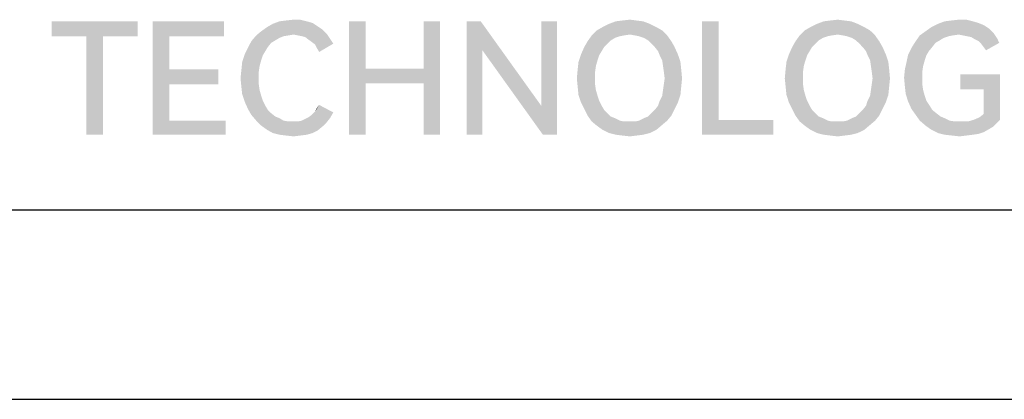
# Model space of a CAD drawing. Header units: millimetres. Extents: x 0 to 297, y 0 to 210.
# Tile 82 of 122: x 242 to 268, y 0 to 10. Entities that reach past the tile are written whole.
import ezdxf

# ---------------------------------------------------------------- set-up
doc = ezdxf.new("R2010")
doc.units = ezdxf.units.MM
doc.header["$LTSCALE"] = 16.335
doc.layers.get('0').update_dxf_attribs({"linetype": 'CONTINUOUS'})

msp = doc.modelspace()

# ---------------------------------------------------------------- linework, layer by layer
at = {"color": 7, "linetype": 'CONTINUOUS', "true_color": 0x00bfff}
msp.add_line((292, 5), (5, 5), dxfattribs=at)
at = {"color": 7, "linetype": 'CONTINUOUS'}
msp.add_line((0, 0), (297, 0), dxfattribs=at)
for points in [[(244.995, 10), (242.717, 9.606), (242.717, 10)], [(243.637, 9.606), (242.717, 9.606), (244.995, 10)], [(244.075, 9.606), (243.637, 9.606), (244.995, 10)], [(244.075, 9.606), (244.995, 10), (244.995, 9.606)], [(245.389, 10), (247.272, 10), (245.827, 9.606)], [(245.827, 9.606), (245.389, 7), (245.389, 10)], [(245.827, 9.606), (247.272, 10), (247.272, 9.606)], [(249.746, 9.869), (248.411, 9.847), (248.564, 9.934)], [(249.462, 10), (249.615, 9.956), (248.564, 9.934)], [(249.462, 10), (248.564, 9.934), (248.739, 10)], [(248.564, 9.934), (249.615, 9.956), (249.746, 9.869)], [(248.739, 10), (248.914, 10.022), (249.286, 10.044)], [(248.739, 10), (249.286, 10.044), (249.462, 10)], [(249.286, 10.044), (248.914, 10.022), (249.111, 10.044)], [(251.016, 10), (251.016, 8.752), (250.578, 7)], [(251.016, 10), (250.578, 7), (250.578, 10)], [(252.987, 10), (252.549, 8.752), (252.549, 10)], [(252.549, 8.358), (252.549, 8.752), (252.987, 10)], [(252.549, 7), (252.549, 8.358), (252.987, 10)], [(252.549, 7), (252.987, 10), (252.987, 7)], [(254.06, 10), (254.104, 9.234), (253.688, 7)], [(254.06, 10), (253.688, 7), (253.688, 10)], [(254.104, 9.234), (254.06, 10), (255.659, 7.766)], [(256.075, 10), (255.659, 7.766), (255.659, 10)], [(255.703, 7), (255.659, 7.766), (256.075, 10)], [(255.703, 7), (256.075, 10), (256.075, 7)], [(258.527, 9.934), (257.279, 9.847), (257.454, 9.934)], [(257.279, 9.847), (258.527, 9.934), (258.703, 9.847)], [(258.352, 10), (257.454, 9.934), (257.63, 10)], [(257.454, 9.934), (258.352, 10), (258.527, 9.934)], [(258.177, 10.022), (257.63, 10), (257.805, 10.022)], [(257.63, 10), (258.177, 10.022), (258.352, 10)], [(257.805, 10.022), (258.002, 10.044), (258.177, 10.022)], [(260.345, 10), (260.345, 7.394), (259.907, 7)], [(260.345, 10), (259.907, 7), (259.907, 10)], [(264.024, 9.934), (262.776, 9.847), (262.951, 9.934)], [(262.776, 9.847), (264.024, 9.934), (264.199, 9.847)], [(263.849, 10), (262.951, 9.934), (263.126, 10)], [(262.951, 9.934), (263.849, 10), (264.024, 9.934)], [(263.673, 10.022), (263.126, 10), (263.301, 10.022)], [(263.126, 10), (263.673, 10.022), (263.849, 10)], [(263.301, 10.022), (263.498, 10.044), (263.673, 10.022)], [(267.374, 9.891), (265.973, 9.847), (266.148, 9.934)], [(265.973, 9.847), (267.374, 9.891), (267.505, 9.803)], [(267.068, 10), (267.221, 9.956), (266.148, 9.934)], [(267.068, 10), (266.148, 9.934), (266.323, 10)], [(266.148, 9.934), (267.221, 9.956), (267.374, 9.891)], [(266.323, 10), (266.498, 10.022), (266.892, 10.044)], [(266.323, 10), (266.892, 10.044), (267.068, 10)], [(266.892, 10.044), (266.498, 10.022), (266.695, 10.044)], [(249.987, 9.672), (248.126, 9.628), (248.257, 9.737)], [(249.987, 9.672), (249.111, 9.65), (248.126, 9.628)], [(248.126, 9.628), (249.111, 9.65), (248.98, 9.628)], [(249.878, 9.781), (248.257, 9.737), (248.411, 9.847)], [(248.257, 9.737), (249.878, 9.781), (249.987, 9.672)], [(248.411, 9.847), (249.746, 9.869), (249.878, 9.781)], [(249.221, 9.628), (249.111, 9.65), (249.987, 9.672)], [(249.33, 9.606), (249.221, 9.628), (249.987, 9.672)], [(249.418, 9.584), (249.33, 9.606), (249.987, 9.672)], [(249.418, 9.584), (249.987, 9.672), (250.075, 9.54)], [(258.856, 9.759), (258.002, 9.65), (256.995, 9.628)], [(258.856, 9.759), (256.995, 9.628), (257.126, 9.759)], [(256.995, 9.628), (258.002, 9.65), (257.849, 9.628)], [(258.703, 9.847), (257.126, 9.759), (257.279, 9.847)], [(257.126, 9.759), (258.703, 9.847), (258.856, 9.759)], [(258.133, 9.628), (258.002, 9.65), (258.856, 9.759)], [(258.133, 9.628), (258.856, 9.759), (258.987, 9.628)], [(264.352, 9.759), (263.498, 9.65), (262.491, 9.628)], [(264.352, 9.759), (262.491, 9.628), (262.622, 9.759)], [(262.491, 9.628), (263.498, 9.65), (263.345, 9.628)], [(264.199, 9.847), (262.622, 9.759), (262.776, 9.847)], [(262.622, 9.759), (264.199, 9.847), (264.352, 9.759)], [(263.63, 9.628), (263.498, 9.65), (264.352, 9.759)], [(263.63, 9.628), (264.352, 9.759), (264.484, 9.628)], [(267.615, 9.693), (265.666, 9.628), (265.819, 9.737)], [(267.615, 9.693), (266.695, 9.65), (265.666, 9.628)], [(265.666, 9.628), (266.695, 9.65), (266.542, 9.628)], [(267.505, 9.803), (265.819, 9.737), (265.973, 9.847)], [(265.819, 9.737), (267.505, 9.803), (267.615, 9.693)], [(266.805, 9.628), (266.695, 9.65), (267.615, 9.693)], [(266.914, 9.606), (266.805, 9.628), (267.615, 9.693)], [(267.024, 9.584), (266.914, 9.606), (267.615, 9.693)], [(267.024, 9.584), (267.615, 9.693), (267.703, 9.562)], [(244.075, 9.606), (243.637, 7), (243.637, 9.606)], [(243.637, 7), (244.075, 9.606), (244.075, 7)], [(245.827, 9.606), (245.827, 8.73), (245.389, 7)], [(248.52, 9.431), (247.907, 9.299), (247.995, 9.474)], [(248.52, 9.431), (248.432, 9.321), (247.907, 9.299)], [(248.98, 9.628), (248.849, 9.606), (247.995, 9.474)], [(248.98, 9.628), (247.995, 9.474), (248.126, 9.628)], [(248.849, 9.606), (248.739, 9.562), (247.995, 9.474)], [(248.739, 9.562), (248.63, 9.496), (247.995, 9.474)], [(247.995, 9.474), (248.63, 9.496), (248.52, 9.431)], [(250.075, 9.54), (249.505, 9.518), (249.418, 9.584)], [(249.593, 9.453), (249.505, 9.518), (250.075, 9.54)], [(249.593, 9.453), (250.075, 9.54), (250.162, 9.409)], [(250.162, 9.409), (249.681, 9.387), (249.593, 9.453)], [(249.724, 9.299), (249.681, 9.387), (250.162, 9.409)], [(249.724, 9.299), (250.162, 9.409), (249.79, 9.19)], [(257.411, 9.409), (256.797, 9.321), (256.885, 9.474)], [(256.797, 9.321), (257.411, 9.409), (257.323, 9.321)], [(257.849, 9.628), (257.739, 9.606), (256.885, 9.474)], [(257.849, 9.628), (256.885, 9.474), (256.995, 9.628)], [(257.739, 9.606), (257.608, 9.562), (256.885, 9.474)], [(257.608, 9.562), (257.498, 9.496), (256.885, 9.474)], [(256.885, 9.474), (257.498, 9.496), (257.411, 9.409)], [(258.987, 9.628), (258.243, 9.606), (258.133, 9.628)], [(258.374, 9.562), (258.243, 9.606), (258.987, 9.628)], [(258.484, 9.496), (258.374, 9.562), (258.987, 9.628)], [(258.484, 9.496), (258.987, 9.628), (259.097, 9.474)], [(259.097, 9.474), (258.571, 9.409), (258.484, 9.496)], [(258.659, 9.321), (258.571, 9.409), (259.097, 9.474)], [(258.659, 9.321), (259.097, 9.474), (259.184, 9.321)], [(262.907, 9.409), (262.294, 9.321), (262.381, 9.474)], [(262.294, 9.321), (262.907, 9.409), (262.819, 9.321)], [(263.345, 9.628), (263.235, 9.606), (262.381, 9.474)], [(263.345, 9.628), (262.381, 9.474), (262.491, 9.628)], [(263.235, 9.606), (263.104, 9.562), (262.381, 9.474)], [(263.104, 9.562), (262.995, 9.496), (262.381, 9.474)], [(262.381, 9.474), (262.995, 9.496), (262.907, 9.409)], [(264.484, 9.628), (263.739, 9.606), (263.63, 9.628)], [(263.87, 9.562), (263.739, 9.606), (264.484, 9.628)], [(263.98, 9.496), (263.87, 9.562), (264.484, 9.628)], [(263.98, 9.496), (264.484, 9.628), (264.593, 9.474)], [(264.593, 9.474), (264.068, 9.409), (263.98, 9.496)], [(264.155, 9.321), (264.068, 9.409), (264.593, 9.474)], [(264.155, 9.321), (264.593, 9.474), (264.681, 9.321)], [(266.082, 9.431), (265.447, 9.299), (265.557, 9.474)], [(266.082, 9.431), (265.995, 9.321), (265.447, 9.299)], [(266.542, 9.628), (266.432, 9.606), (265.557, 9.474)], [(266.542, 9.628), (265.557, 9.474), (265.666, 9.628)], [(266.432, 9.606), (266.301, 9.562), (265.557, 9.474)], [(266.301, 9.562), (266.192, 9.496), (265.557, 9.474)], [(265.557, 9.474), (266.192, 9.496), (266.082, 9.431)], [(267.703, 9.562), (267.133, 9.518), (267.024, 9.584)], [(267.221, 9.474), (267.133, 9.518), (267.703, 9.562)], [(267.221, 9.474), (267.703, 9.562), (267.768, 9.431)], [(267.768, 9.431), (267.286, 9.409), (267.221, 9.474)], [(267.352, 9.321), (267.286, 9.409), (267.768, 9.431)], [(267.352, 9.321), (267.768, 9.431), (267.418, 9.234)], [(248.301, 9.102), (247.754, 8.927), (247.819, 9.124)], [(248.367, 9.212), (247.819, 9.124), (247.907, 9.299)], [(247.819, 9.124), (248.367, 9.212), (248.301, 9.102)], [(247.907, 9.299), (248.432, 9.321), (248.367, 9.212)], [(253.688, 7), (254.104, 9.234), (254.104, 7)], [(255.659, 7.766), (255.703, 7), (254.104, 9.234)], [(257.192, 9.102), (256.644, 8.927), (256.71, 9.124)], [(257.323, 9.321), (257.257, 9.212), (256.71, 9.124)], [(257.323, 9.321), (256.71, 9.124), (256.797, 9.321)], [(256.71, 9.124), (257.257, 9.212), (257.192, 9.102)], [(259.184, 9.321), (258.746, 9.212), (258.659, 9.321)], [(258.746, 9.212), (259.184, 9.321), (259.272, 9.124)], [(259.272, 9.124), (258.79, 9.102), (258.746, 9.212)], [(258.856, 8.971), (258.79, 9.102), (259.272, 9.124)], [(258.856, 8.971), (259.272, 9.124), (259.338, 8.927)], [(262.688, 9.102), (262.141, 8.927), (262.206, 9.124)], [(262.819, 9.321), (262.754, 9.212), (262.206, 9.124)], [(262.819, 9.321), (262.206, 9.124), (262.294, 9.321)], [(262.206, 9.124), (262.754, 9.212), (262.688, 9.102)], [(264.681, 9.321), (264.243, 9.212), (264.155, 9.321)], [(264.243, 9.212), (264.681, 9.321), (264.768, 9.124)], [(264.768, 9.124), (264.286, 9.102), (264.243, 9.212)], [(264.352, 8.971), (264.286, 9.102), (264.768, 9.124)], [(264.352, 8.971), (264.768, 9.124), (264.834, 8.927)], [(265.841, 9.102), (265.316, 8.927), (265.359, 9.124)], [(265.907, 9.212), (265.359, 9.124), (265.447, 9.299)], [(265.359, 9.124), (265.907, 9.212), (265.841, 9.102)], [(265.447, 9.299), (265.995, 9.321), (265.907, 9.212)], [(248.214, 8.818), (247.732, 8.708), (247.754, 8.927)], [(248.301, 9.102), (248.257, 8.971), (247.754, 8.927)], [(247.754, 8.927), (248.257, 8.971), (248.214, 8.818)], [(257.104, 8.818), (256.622, 8.73), (256.644, 8.927)], [(257.192, 9.102), (257.148, 8.971), (256.644, 8.927)], [(256.644, 8.927), (257.148, 8.971), (257.104, 8.818)], [(259.338, 8.927), (258.878, 8.818), (258.856, 8.971)], [(258.878, 8.818), (259.338, 8.927), (259.359, 8.73)], [(262.6, 8.818), (262.119, 8.73), (262.141, 8.927)], [(262.688, 9.102), (262.644, 8.971), (262.141, 8.927)], [(262.141, 8.927), (262.644, 8.971), (262.6, 8.818)], [(264.834, 8.927), (264.374, 8.818), (264.352, 8.971)], [(264.374, 8.818), (264.834, 8.927), (264.856, 8.73)], [(265.754, 8.818), (265.272, 8.73), (265.316, 8.927)], [(265.841, 9.102), (265.797, 8.971), (265.316, 8.927)], [(265.316, 8.927), (265.797, 8.971), (265.754, 8.818)], [(245.827, 8.73), (245.827, 8.336), (245.389, 7)], [(245.827, 8.336), (247.119, 8.73), (247.119, 8.336)], [(245.827, 8.73), (247.119, 8.73), (245.827, 8.336)], [(248.192, 8.664), (247.71, 8.489), (247.732, 8.708)], [(247.71, 8.489), (248.192, 8.664), (248.192, 8.489)], [(247.732, 8.708), (248.214, 8.818), (248.192, 8.664)], [(251.016, 8.752), (251.016, 8.358), (250.578, 7)], [(251.016, 8.752), (252.549, 8.752), (251.016, 8.358)], [(252.549, 8.358), (251.016, 8.358), (252.549, 8.752)], [(257.082, 8.664), (256.6, 8.489), (256.622, 8.73)], [(256.6, 8.489), (257.082, 8.664), (257.082, 8.489)], [(256.622, 8.73), (257.104, 8.818), (257.082, 8.664)], [(259.359, 8.73), (258.9, 8.664), (258.878, 8.818)], [(258.922, 8.489), (258.9, 8.664), (259.359, 8.73)], [(258.922, 8.489), (259.359, 8.73), (259.381, 8.489)], [(262.578, 8.664), (262.097, 8.489), (262.119, 8.73)], [(262.097, 8.489), (262.578, 8.664), (262.578, 8.489)], [(262.119, 8.73), (262.6, 8.818), (262.578, 8.664)], [(264.856, 8.73), (264.396, 8.664), (264.374, 8.818)], [(264.418, 8.489), (264.396, 8.664), (264.856, 8.73)], [(264.418, 8.489), (264.856, 8.73), (264.878, 8.489)], [(265.732, 8.664), (265.25, 8.511), (265.272, 8.73)], [(265.25, 8.511), (265.732, 8.664), (265.732, 8.511)], [(265.272, 8.73), (265.754, 8.818), (265.732, 8.664)], [(267.79, 8.599), (266.739, 8.204), (266.739, 8.599)], [(267.352, 8.204), (266.739, 8.204), (267.79, 8.599)], [(267.352, 7.547), (267.352, 8.204), (267.79, 8.599)], [(267.352, 7.547), (267.79, 8.599), (267.79, 7.394)], [(245.827, 8.336), (245.827, 7.372), (245.389, 7)], [(248.192, 8.489), (247.732, 8.27), (247.71, 8.489)], [(248.192, 8.489), (248.192, 8.336), (247.732, 8.27)], [(247.732, 8.27), (248.192, 8.336), (248.214, 8.182)], [(250.578, 7), (251.016, 8.358), (251.016, 7)], [(257.082, 8.489), (256.622, 8.27), (256.6, 8.489)], [(257.082, 8.489), (257.082, 8.336), (256.622, 8.27)], [(256.622, 8.27), (257.082, 8.336), (257.104, 8.182)], [(259.359, 8.27), (258.878, 8.182), (258.9, 8.336)], [(259.381, 8.489), (258.9, 8.336), (258.922, 8.489)], [(258.9, 8.336), (259.381, 8.489), (259.359, 8.27)], [(262.578, 8.489), (262.119, 8.27), (262.097, 8.489)], [(262.578, 8.489), (262.578, 8.336), (262.119, 8.27)], [(262.119, 8.27), (262.578, 8.336), (262.6, 8.182)], [(264.856, 8.27), (264.374, 8.182), (264.396, 8.336)], [(264.878, 8.489), (264.396, 8.336), (264.418, 8.489)], [(264.396, 8.336), (264.878, 8.489), (264.856, 8.27)], [(265.732, 8.511), (265.272, 8.27), (265.25, 8.511)], [(265.732, 8.511), (265.732, 8.336), (265.272, 8.27)], [(265.272, 8.27), (265.732, 8.336), (265.754, 8.182)], [(248.214, 8.182), (247.754, 8.073), (247.732, 8.27)], [(247.754, 8.073), (248.214, 8.182), (248.257, 8.029)], [(248.257, 8.029), (247.819, 7.876), (247.754, 8.073)], [(257.104, 8.182), (256.644, 8.051), (256.622, 8.27)], [(256.644, 8.051), (257.104, 8.182), (257.148, 8.029)], [(259.338, 8.051), (258.856, 8.029), (258.878, 8.182)], [(258.878, 8.182), (259.359, 8.27), (259.338, 8.051)], [(262.6, 8.182), (262.141, 8.051), (262.119, 8.27)], [(262.141, 8.051), (262.6, 8.182), (262.644, 8.029)], [(264.834, 8.051), (264.352, 8.029), (264.374, 8.182)], [(264.374, 8.182), (264.856, 8.27), (264.834, 8.051)], [(265.754, 8.182), (265.294, 8.073), (265.272, 8.27)], [(265.294, 8.073), (265.754, 8.182), (265.797, 8.029)], [(265.797, 8.029), (265.359, 7.876), (265.294, 8.073)], [(248.257, 8.029), (248.301, 7.898), (247.819, 7.876)], [(247.819, 7.876), (248.301, 7.898), (248.367, 7.766)], [(248.367, 7.766), (247.907, 7.679), (247.819, 7.876)], [(257.148, 8.029), (256.71, 7.854), (256.644, 8.051)], [(257.148, 8.029), (257.192, 7.898), (256.71, 7.854)], [(256.71, 7.854), (257.192, 7.898), (257.257, 7.766)], [(257.257, 7.766), (256.797, 7.679), (256.71, 7.854)], [(259.272, 7.854), (258.746, 7.766), (258.79, 7.898)], [(258.746, 7.766), (259.272, 7.854), (259.184, 7.679)], [(258.79, 7.898), (258.856, 8.029), (259.338, 8.051)], [(258.79, 7.898), (259.338, 8.051), (259.272, 7.854)], [(262.644, 8.029), (262.206, 7.854), (262.141, 8.051)], [(262.644, 8.029), (262.688, 7.898), (262.206, 7.854)], [(262.206, 7.854), (262.688, 7.898), (262.754, 7.766)], [(262.754, 7.766), (262.294, 7.679), (262.206, 7.854)], [(264.768, 7.854), (264.243, 7.766), (264.286, 7.898)], [(264.243, 7.766), (264.768, 7.854), (264.681, 7.679)], [(264.286, 7.898), (264.352, 8.029), (264.834, 8.051)], [(264.286, 7.898), (264.834, 8.051), (264.768, 7.854)], [(265.797, 8.029), (265.841, 7.898), (265.359, 7.876)], [(265.359, 7.876), (265.841, 7.898), (265.929, 7.766)], [(265.929, 7.766), (265.447, 7.679), (265.359, 7.876)], [(247.907, 7.679), (248.367, 7.766), (248.432, 7.657)], [(248.432, 7.657), (247.995, 7.526), (247.907, 7.679)], [(248.432, 7.657), (248.52, 7.569), (247.995, 7.526)], [(247.995, 7.526), (248.52, 7.569), (248.63, 7.482)], [(249.505, 7.46), (249.593, 7.526), (250.162, 7.591)], [(249.505, 7.46), (250.162, 7.591), (250.075, 7.438)], [(250.162, 7.591), (249.593, 7.526), (249.681, 7.613)], [(249.681, 7.613), (249.724, 7.701), (249.79, 7.788)], [(249.681, 7.613), (249.79, 7.788), (250.162, 7.591)], [(256.797, 7.679), (257.257, 7.766), (257.323, 7.657)], [(257.323, 7.657), (256.885, 7.504), (256.797, 7.679)], [(257.323, 7.657), (257.411, 7.569), (256.885, 7.504)], [(256.885, 7.504), (257.411, 7.569), (257.498, 7.482)], [(259.097, 7.504), (258.484, 7.482), (258.571, 7.569)], [(258.571, 7.569), (258.659, 7.657), (259.184, 7.679)], [(258.571, 7.569), (259.184, 7.679), (259.097, 7.504)], [(259.184, 7.679), (258.659, 7.657), (258.746, 7.766)], [(262.294, 7.679), (262.754, 7.766), (262.819, 7.657)], [(262.819, 7.657), (262.381, 7.504), (262.294, 7.679)], [(262.819, 7.657), (262.907, 7.569), (262.381, 7.504)], [(262.381, 7.504), (262.907, 7.569), (262.995, 7.482)], [(264.593, 7.504), (263.98, 7.482), (264.068, 7.569)], [(264.068, 7.569), (264.155, 7.657), (264.681, 7.679)], [(264.068, 7.569), (264.681, 7.679), (264.593, 7.504)], [(264.681, 7.679), (264.155, 7.657), (264.243, 7.766)], [(265.447, 7.679), (265.929, 7.766), (265.995, 7.657)], [(265.995, 7.657), (265.557, 7.526), (265.447, 7.679)], [(265.995, 7.657), (266.104, 7.569), (265.557, 7.526)], [(265.557, 7.526), (266.104, 7.569), (266.214, 7.482)], [(245.827, 7.372), (247.316, 7.372), (245.389, 7)], [(245.389, 7), (247.316, 7.372), (247.316, 7)], [(248.63, 7.482), (248.126, 7.372), (247.995, 7.526)], [(248.63, 7.482), (248.739, 7.438), (248.126, 7.372)], [(248.126, 7.372), (248.739, 7.438), (248.849, 7.372)], [(248.849, 7.372), (248.257, 7.241), (248.126, 7.372)], [(248.849, 7.372), (248.98, 7.35), (248.257, 7.241)], [(249.221, 7.35), (249.987, 7.328), (248.257, 7.241)], [(249.111, 7.35), (249.221, 7.35), (248.257, 7.241)], [(248.98, 7.35), (249.111, 7.35), (248.257, 7.241)], [(248.257, 7.241), (249.987, 7.328), (249.878, 7.219)], [(249.221, 7.35), (249.33, 7.372), (250.075, 7.438)], [(249.221, 7.35), (250.075, 7.438), (249.987, 7.328)], [(249.33, 7.372), (249.418, 7.416), (250.075, 7.438)], [(250.075, 7.438), (249.418, 7.416), (249.505, 7.46)], [(257.498, 7.482), (256.995, 7.35), (256.885, 7.504)], [(257.498, 7.482), (257.608, 7.438), (256.995, 7.35)], [(257.608, 7.438), (257.739, 7.372), (256.995, 7.35)], [(256.995, 7.35), (257.739, 7.372), (257.849, 7.35)], [(257.849, 7.35), (257.126, 7.241), (256.995, 7.35)], [(257.126, 7.241), (258.133, 7.35), (258.987, 7.372)], [(257.126, 7.241), (258.987, 7.372), (258.834, 7.241)], [(258.002, 7.35), (258.133, 7.35), (257.126, 7.241)], [(257.849, 7.35), (258.002, 7.35), (257.126, 7.241)], [(258.987, 7.372), (258.133, 7.35), (258.243, 7.372)], [(258.243, 7.372), (258.374, 7.438), (259.097, 7.504)], [(258.243, 7.372), (259.097, 7.504), (258.987, 7.372)], [(258.374, 7.438), (258.484, 7.482), (259.097, 7.504)], [(260.345, 7.394), (261.79, 7.394), (259.907, 7)], [(259.907, 7), (261.79, 7.394), (261.79, 7)], [(262.995, 7.482), (262.491, 7.35), (262.381, 7.504)], [(262.995, 7.482), (263.104, 7.438), (262.491, 7.35)], [(263.104, 7.438), (263.235, 7.372), (262.491, 7.35)], [(262.491, 7.35), (263.235, 7.372), (263.345, 7.35)], [(263.345, 7.35), (262.622, 7.241), (262.491, 7.35)], [(262.622, 7.241), (263.63, 7.35), (264.484, 7.372)], [(262.622, 7.241), (264.484, 7.372), (264.33, 7.241)], [(263.498, 7.35), (263.63, 7.35), (262.622, 7.241)], [(263.345, 7.35), (263.498, 7.35), (262.622, 7.241)], [(264.484, 7.372), (263.63, 7.35), (263.739, 7.372)], [(263.739, 7.372), (263.87, 7.438), (264.593, 7.504)], [(263.739, 7.372), (264.593, 7.504), (264.484, 7.372)], [(263.87, 7.438), (263.98, 7.482), (264.593, 7.504)], [(266.214, 7.482), (265.666, 7.372), (265.557, 7.526)], [(266.214, 7.482), (266.323, 7.438), (265.666, 7.372)], [(265.666, 7.372), (266.323, 7.438), (266.454, 7.372)], [(266.454, 7.372), (265.819, 7.241), (265.666, 7.372)], [(266.454, 7.372), (266.608, 7.35), (265.819, 7.241)], [(266.936, 7.35), (267.703, 7.307), (265.819, 7.241)], [(266.761, 7.35), (266.936, 7.35), (265.819, 7.241)], [(266.608, 7.35), (266.761, 7.35), (265.819, 7.241)], [(265.819, 7.241), (267.703, 7.307), (267.615, 7.219)], [(267.79, 7.394), (266.936, 7.35), (267.089, 7.394)], [(266.936, 7.35), (267.79, 7.394), (267.703, 7.307)], [(267.79, 7.394), (267.089, 7.394), (267.243, 7.46)], [(267.79, 7.394), (267.243, 7.46), (267.352, 7.547)], [(249.878, 7.219), (248.411, 7.131), (248.257, 7.241)], [(248.411, 7.131), (249.878, 7.219), (249.746, 7.109)], [(249.746, 7.109), (248.564, 7.044), (248.411, 7.131)], [(248.564, 7.044), (249.746, 7.109), (249.615, 7.044)], [(249.615, 7.044), (248.739, 7), (248.564, 7.044)], [(248.739, 7), (249.615, 7.044), (249.462, 7)], [(258.834, 7.241), (257.279, 7.131), (257.126, 7.241)], [(257.279, 7.131), (258.834, 7.241), (258.703, 7.131)], [(258.703, 7.131), (257.454, 7.044), (257.279, 7.131)], [(257.454, 7.044), (258.703, 7.131), (258.527, 7.044)], [(258.527, 7.044), (257.63, 7), (257.454, 7.044)], [(257.63, 7), (258.527, 7.044), (258.352, 7)], [(264.33, 7.241), (262.776, 7.131), (262.622, 7.241)], [(262.776, 7.131), (264.33, 7.241), (264.199, 7.131)], [(264.199, 7.131), (262.951, 7.044), (262.776, 7.131)], [(262.951, 7.044), (264.199, 7.131), (264.024, 7.044)], [(264.024, 7.044), (263.126, 7), (262.951, 7.044)], [(263.126, 7), (264.024, 7.044), (263.849, 7)], [(267.615, 7.219), (265.973, 7.131), (265.819, 7.241)], [(267.615, 7.219), (267.505, 7.153), (265.973, 7.131)], [(265.973, 7.131), (267.505, 7.153), (267.352, 7.066)], [(267.352, 7.066), (266.148, 7.044), (265.973, 7.131)], [(266.148, 7.044), (267.352, 7.066), (267.221, 7.022)], [(267.221, 7.022), (266.323, 7), (266.148, 7.044)], [(249.462, 7), (248.914, 6.978), (248.739, 7)], [(248.914, 6.978), (249.462, 7), (249.286, 6.978)], [(249.286, 6.978), (249.111, 6.956), (248.914, 6.978)], [(258.352, 7), (257.805, 6.978), (257.63, 7)], [(257.805, 6.978), (258.352, 7), (258.177, 6.978)], [(258.177, 6.978), (258.002, 6.956), (257.805, 6.978)], [(263.849, 7), (263.301, 6.978), (263.126, 7)], [(263.301, 6.978), (263.849, 7), (263.673, 6.978)], [(263.673, 6.978), (263.498, 6.956), (263.301, 6.978)], [(266.323, 7), (267.221, 7.022), (267.068, 7)], [(267.068, 7), (266.52, 6.978), (266.323, 7)], [(266.52, 6.978), (267.068, 7), (266.892, 6.978)], [(266.892, 6.978), (266.717, 6.956), (266.52, 6.978)]]:
    msp.add_solid(points, dxfattribs=at)

doc.saveas('drawing.dxf')
